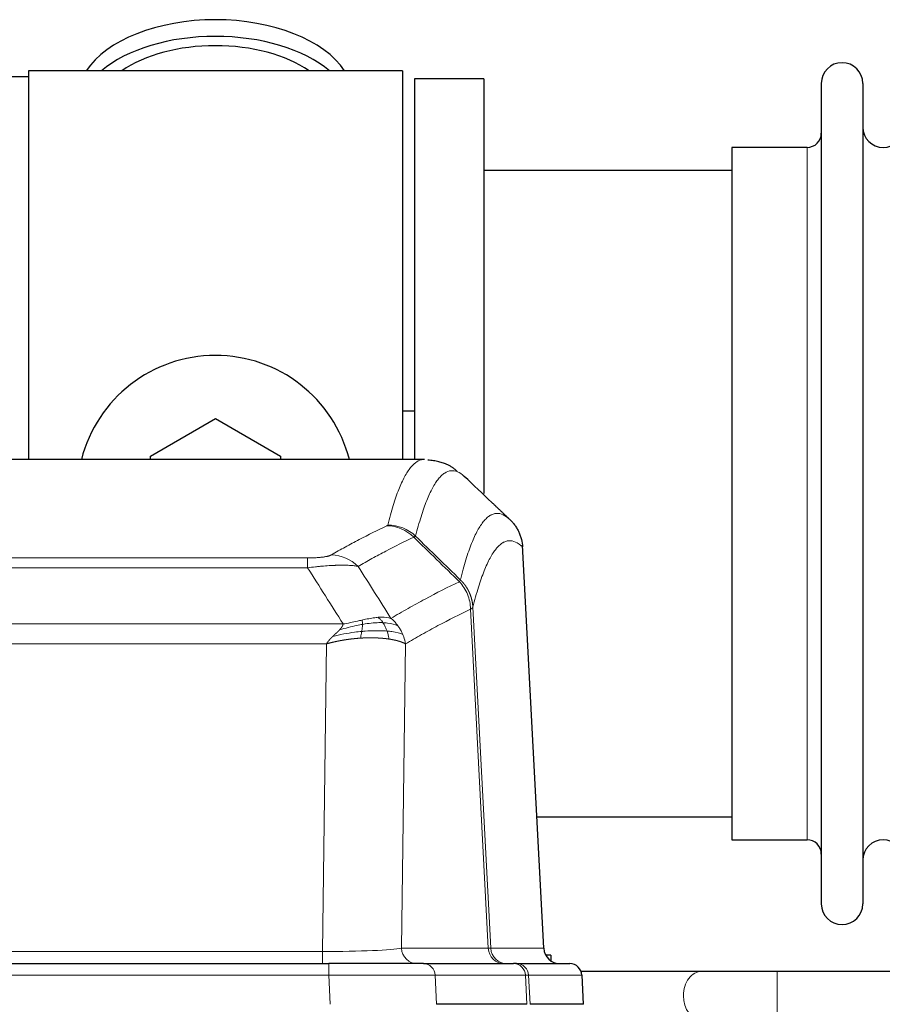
# Model space of a CAD drawing. Header units: inches. Extents: x 0 to 29700, y -16 to 21000.
# Tile 86 of 213: x 4325 to 4537, y 17068 to 17310. Entities that reach past the tile are written whole.
import ezdxf

# ---------------------------------------------------------------- set-up
doc = ezdxf.new("R2010")
doc.units = ezdxf.units.IN
doc.layers.add('1', color=7, linetype='Continuous', true_color=0xffffff)

msp = doc.modelspace()

# ---------------------------------------------------------------- linework, layer by layer
at = {"layer": '1', "color": 2, "linetype": 'Continuous', "lineweight": 25}
for p, q in [((4327.127, 17296.4), (4279.627, 17296.4)), ((4419.127, 17297.9), (4327.127, 17297.9)), ((4327.127, 17297.9), (4327.127, 17202.3)), ((4419.127, 17297.9), (4419.127, 17202.3)), ((4439.127, 17295.9), (4422.127, 17295.9)), ((4422.127, 17295.9), (4422.127, 17202.302)), ((4439.127, 17295.9), (4439.127, 17193.9)), ((4522.127, 17294.8), (4522.127, 17093)), ((4532.327, 17294.8), (4532.327, 17093)), ((4518.627, 17279.05), (4500.127, 17279.05)), ((4500.127, 17279.05), (4500.127, 17108.75)), ((4500.132, 17273.4), (4439.127, 17273.4)), ((4422.133, 17214.163), (4419.15, 17214.163)), ((4357.127, 17203.138), (4373.127, 17212.375)), ((4373.127, 17212.375), (4389.127, 17203.138)), ((4424.561, 17202.295), (4161.693, 17202.295)), ((4357.127, 17202.295), (4357.127, 17203.138)), ((4389.127, 17203.138), (4389.127, 17202.295)), ((4453.903, 17082.083), (4448.631, 17181.219)), ((4452.188, 17114.4), (4500.132, 17114.4)), ((4500.127, 17108.75), (4518.627, 17108.75)), ((4185.216, 17078.295), (4401.037, 17078.295)), ((4424.292, 17078.295), (4401.037, 17078.295)), ((4424.292, 17078.295), (4446.466, 17078.295)), ((4447.163, 17078.295), (4446.466, 17078.295)), ((4447.163, 17078.295), (4460.274, 17078.295)), ((4455.627, 17080.4), (4454.361, 17080.4)), ((4455.627, 17080.4), (4455.627, 17078.992)), ((4492.679, 17076.4), (4463.061, 17076.4)), ((4613.191, 17076.4), (4511.261, 17076.4)), ((4463.665, 17068.295), (4463.284, 17075.454)), ((4449.746, 17068.295), (4427.492, 17068.295)), ((4463.649, 17068.295), (4450.531, 17068.295))]:
    msp.add_line(p, q, dxfattribs=at)
at = {"layer": '1', "color": 110, "linetype": 'Continuous', "lineweight": 13}
for p, q in [((4518.627, 17279.05), (4518.627, 17108.75)), ((4453.89, 17082.086), (4448.643, 17180.781)), ((4190.455, 17178.088), (4395.798, 17178.088)), ((4395.798, 17175.672), (4395.798, 17178.088)), ((4395.798, 17175.672), (4190.455, 17175.672)), ((4440.243, 17082.086), (4435.891, 17165.478)), ((4436.447, 17165.954), (4440.824, 17082.086)), ((4181.724, 17161.841), (4404.529, 17161.841)), ((4400.417, 17156.943), (4185.837, 17156.943)), ((4399.448, 17081.26), (4400.417, 17156.943)), ((4419.849, 17156.933), (4418.891, 17082.086)), ((4186.805, 17081.26), (4399.448, 17081.26)), ((4399.448, 17078.295), (4399.448, 17081.26)), ((4418.891, 17082.086), (4440.243, 17082.086)), ((4440.824, 17082.086), (4453.89, 17082.086)), ((4401.037, 17078.295), (4401.037, 17075.452)), ((4511.261, 17064.4), (4511.261, 17076.4)), ((4401.037, 17075.452), (4185.216, 17075.452)), ((4401.33, 17068.295), (4401.037, 17075.452)), ((4449.373, 17075.452), (4427.199, 17075.452)), ((4427.199, 17075.452), (4427.492, 17068.295)), ((4449.746, 17068.295), (4449.373, 17075.452)), ((4463.268, 17075.452), (4450.157, 17075.452)), ((4450.157, 17075.452), (4450.531, 17068.295)), ((4463.649, 17068.295), (4463.268, 17075.452))]:
    msp.add_line(p, q, dxfattribs=at)
at = {"layer": '1', "color": 2, "linetype": 'Continuous', "lineweight": 25}
for centre, radius, start, end in [((4527.227, 17294.8), 5.1, 0, 180), ((4518.627, 17282.55), 3.5, 270, 0), ((4537.327, 17284.05), 5, 180, 0), ((4373.127, 17193.9), 34, 14.29875, 165.70125), ((4518.627, 17105.25), 3.5, 0, 90), ((4537.327, 17103.75), 5, 0, 180), ((4527.227, 17093), 5.1, 180, 0)]:
    msp.add_arc(centre, radius, start, end, dxfattribs=at)
for centre, major_axis, ratio, start_param, end_param in [((4373.127, 17290.97), (34, 0), 0.5735764, 0.3633693, 2.7782723), ((4373.127, 17286.874), (34, 0), 0.5735764, 0.6009523, 2.5406894), ((4373.127, 17286.874), (-30, 0), 0.5735764, 4.712389, 5.5877152), ((4373.127, 17286.874), (-30, 0), 0.5735764, 3.8370627, 4.712389), ((4457.882, 17082.295), (0, -4), 0.9993908, 4.7647489, 6.2831853), ((4460.274, 17075.295), (0, -3), 0.9993908, 1.6231562, 3.1415927)]:
    msp.add_ellipse(centre, major_axis=major_axis, ratio=ratio, start_param=start_param, end_param=end_param, dxfattribs=at)
at = {"layer": '1', "color": 110, "linetype": 'Continuous', "lineweight": 13}
for centre, major_axis, ratio, start_param, end_param in [((4415.306, 17176.077), (-4.281, 9.037), 0.9659395, 5.0815715, 5.8272089), ((4415.494, 17176.238), (-9.695, 2.45), 0.9931439, 4.2008878, 4.9582972), ((4401.645, 17168.932), (4.97, -8.677), 0.9635717, 1.8622888, 2.6052468), ((4399.528, 17082.295), (20.002, 0.052), 0.0517476, 4.708281, 6.0295934), ((4422.767, 17082.295), (0, 4), 0.9702957, 1.6231562, 3.1415927), ((4420.798, 17082.295), (-20.038, 0.208), 0.001459, 2.8976729, 3.1068244), ((4444.119, 17082.295), (0, -4), 0.9702957, 4.7647489, 6.2831853), ((4444.816, 17082.295), (0, -4), 0.9993908, 4.7647489, 6.2831853), ((4424.292, 17075.295), (0, -3), 0.9702957, 1.6231562, 3.1415927), ((4446.466, 17075.295), (0, -3), 0.9702957, 1.6231562, 3.1415927), ((4447.163, 17075.295), (0, -3), 0.9993908, 1.6231562, 3.1415927), ((4492.679, 17070.4), (0, -6), 0.7432941, 3.1371748, 4.712389), ((4400.985, 17075.295), (27.018, 0.123), 0.0058026, 0.2445567, 1.5688664), ((4423.145, 17075.295), (27.029, 0.156), 0.000812, 0.0348973, 0.2440488), ((4492.679, 17070.4), (0, -6), 0.7432941, 4.712389, 6.2831853)]:
    msp.add_ellipse(centre, major_axis=major_axis, ratio=ratio, start_param=start_param, end_param=end_param, dxfattribs=at)
for points, knots in [([(4415.494, 17186.174), (4415.931, 17187.913), (4416.822, 17191.109), (4417.742, 17193.744), (4418.444, 17195.509), (4418.68, 17196.062), (4419.156, 17197.098), (4419.396, 17197.581), (4420.121, 17198.924), (4420.612, 17199.679), (4421.236, 17200.446), (4421.361, 17200.591), (4421.613, 17200.862), (4421.991, 17201.243), (4422.373, 17201.544), (4423.144, 17202.042), (4423.757, 17202.266), (4424.38, 17202.295), (4424.474, 17202.295)], [0, 0, 0, 0, 0.1619105, 0.3238211, 0.3238211, 0.4047764, 0.4047764, 0.4857316, 0.4857316, 0.6476422, 0.6476422, 0.6881198, 0.6881198, 0.7285974, 0.8095527, 0.8095527, 0.9714633, 1, 1, 1, 1]), ([(4434.335, 17198.148), (4433.777, 17198.661), (4432.675, 17199.405), (4431.065, 17199.676), (4430.022, 17199.294), (4429.25, 17198.796), (4428.867, 17198.495), (4428.488, 17198.114), (4428.237, 17197.842), (4428.111, 17197.698), (4427.487, 17196.931), (4426.995, 17196.176), (4426.269, 17194.834), (4426.028, 17194.351), (4425.552, 17193.315), (4425.316, 17192.763), (4424.613, 17190.999), (4423.691, 17188.366), (4422.799, 17185.173), (4422.361, 17183.435)], [0, 0, 0, 0, 0.125, 0.25, 0.375, 0.375, 0.4375, 0.46875, 0.46875, 0.5, 0.5, 0.625, 0.625, 0.6875, 0.6875, 0.75, 0.75, 0.875, 1, 1, 1, 1]), ([(4433.358, 17172.72), (4433.414, 17172.943), (4433.47, 17173.163), (4433.582, 17173.6), (4433.75, 17174.247), (4434.146, 17175.71), (4434.489, 17176.882), (4435.182, 17179.116), (4436.123, 17181.803), (4437.581, 17184.961), (4438.586, 17186.483), (4439.159, 17187.175), (4439.223, 17187.25), (4439.351, 17187.395), (4439.544, 17187.605), (4439.995, 17188.048), (4440.387, 17188.345), (4440.715, 17188.547), (4440.781, 17188.585), (4440.913, 17188.657), (4441.111, 17188.758), (4441.576, 17188.945), (4441.979, 17189.023), (4442.791, 17189.07), (4443.888, 17188.84), (4445.016, 17188.025), (4445.587, 17187.472)], [0, 0, 0, 0, 0.015625, 0.015625, 0.03125, 0.0625, 0.125, 0.125, 0.25, 0.375, 0.5, 0.5, 0.515625, 0.515625, 0.53125, 0.5625, 0.625, 0.625, 0.640625, 0.640625, 0.65625, 0.6875, 0.75, 0.75, 0.875, 1, 1, 1, 1]), ([(4401.645, 17178.838), (4402.779, 17179.49), (4403.914, 17180.129), (4406.187, 17181.379), (4407.324, 17181.99), (4410.739, 17183.784), (4413.021, 17184.925), (4415.306, 17186.012)], [0, 0, 0, 0, 0.25, 0.25, 0.5, 0.5, 1, 1, 1, 1]), ([(4415.494, 17186.174), (4415.487, 17186.147), (4415.468, 17186.12), (4415.405, 17186.066), (4415.362, 17186.039), (4415.306, 17186.012)], [0, 0, 0, 0, 0.5, 0.5, 1, 1, 1, 1]), ([(4421.902, 17183.195), (4419.614, 17182.107), (4417.33, 17180.964), (4413.911, 17179.168), (4412.772, 17178.556), (4410.497, 17177.305), (4409.36, 17176.665), (4408.225, 17176.013)], [0, 0, 0, 0, 0.5, 0.5, 0.75, 0.75, 1, 1, 1, 1]), ([(4448.643, 17180.781), (4448.073, 17181.327), (4446.948, 17182.126), (4445.854, 17182.343), (4445.045, 17182.288), (4444.643, 17182.206), (4444.179, 17182.014), (4443.981, 17181.912), (4443.85, 17181.839), (4443.784, 17181.8), (4443.457, 17181.595), (4443.066, 17181.295), (4442.616, 17180.849), (4442.424, 17180.638), (4442.296, 17180.492), (4442.233, 17180.417), (4441.66, 17179.721), (4440.659, 17178.193), (4439.204, 17175.033), (4437.798, 17171.002), (4436.892, 17167.734), (4436.447, 17165.954)], [0, 0, 0, 0, 0.125, 0.25, 0.25, 0.3125, 0.34375, 0.359375, 0.359375, 0.375, 0.375, 0.4375, 0.46875, 0.484375, 0.484375, 0.5, 0.5, 0.625, 0.75, 0.875, 1, 1, 1, 1]), ([(4401.645, 17178.838), (4401.624, 17178.826), (4401.602, 17178.814), (4401.556, 17178.789), (4401.532, 17178.777), (4401.456, 17178.742), (4401.402, 17178.718), (4401.284, 17178.671), (4401.22, 17178.648), (4401.084, 17178.602), (4401.01, 17178.58), (4400.853, 17178.535), (4400.769, 17178.513), (4400.634, 17178.481), (4400.587, 17178.47), (4400.491, 17178.449), (4400.441, 17178.438), (4400.287, 17178.407), (4400.179, 17178.387), (4399.951, 17178.348), (4399.831, 17178.329), (4399.642, 17178.302), (4399.545, 17178.289), (4399.444, 17178.277), (4399.376, 17178.268), (4399.341, 17178.264), (4399.167, 17178.244), (4399.022, 17178.228), (4398.575, 17178.186), (4398.259, 17178.163), (4397.838, 17178.139), (4397.753, 17178.134), (4397.58, 17178.126), (4397.493, 17178.122), (4397.232, 17178.112), (4397.056, 17178.106), (4396.701, 17178.097), (4396.522, 17178.093), (4396.162, 17178.089), (4395.981, 17178.088), (4395.798, 17178.088)], [0, 0, 0, 0, 0.03125, 0.03125, 0.0625, 0.0625, 0.125, 0.125, 0.1875, 0.1875, 0.25, 0.25, 0.3125, 0.3125, 0.34375, 0.34375, 0.375, 0.375, 0.4375, 0.4375, 0.5, 0.5, 0.53125, 0.546875, 0.546875, 0.5625, 0.5625, 0.625, 0.625, 0.75, 0.75, 0.78125, 0.78125, 0.8125, 0.8125, 0.875, 0.875, 0.9375, 0.9375, 1, 1, 1, 1]), ([(4408.225, 17176.013), (4407.927, 17176.068), (4407.601, 17176.116), (4406.888, 17176.196), (4406.501, 17176.228), (4405.873, 17176.263), (4405.601, 17176.275), (4405.316, 17176.283), (4405.201, 17176.286), (4405.143, 17176.288), (4404.967, 17176.292), (4404.849, 17176.294), (4404.246, 17176.3), (4403.737, 17176.297), (4403.065, 17176.28), (4402.929, 17176.276), (4402.722, 17176.269), (4402.652, 17176.266), (4402.512, 17176.261), (4402.442, 17176.259), (4402.09, 17176.244), (4401.803, 17176.23), (4400.927, 17176.181), (4400.322, 17176.139), (4399.619, 17176.081), (4399.54, 17176.074), (4399.383, 17176.06), (4399.303, 17176.053), (4399.065, 17176.032), (4398.906, 17176.018), (4398.426, 17175.972), (4398.104, 17175.939), (4397.129, 17175.835), (4396.468, 17175.758), (4395.798, 17175.672)], [0, 0, 0, 0, 0.125, 0.125, 0.25, 0.25, 0.3125, 0.328125, 0.328125, 0.34375, 0.34375, 0.375, 0.375, 0.5, 0.5, 0.53125, 0.53125, 0.546875, 0.546875, 0.5625, 0.5625, 0.625, 0.625, 0.75, 0.75, 0.765625, 0.765625, 0.78125, 0.78125, 0.8125, 0.8125, 0.875, 0.875, 1, 1, 1, 1]), ([(4416.292, 17163.219), (4417.69, 17164.052), (4419.089, 17164.865), (4421.892, 17166.451), (4423.295, 17167.223), (4427.508, 17169.477), (4430.324, 17170.898), (4433.146, 17172.237)], [0, 0, 0, 0, 0.25, 0.25, 0.5, 0.5, 1, 1, 1, 1]), ([(4433.358, 17172.72), (4433.337, 17172.672), (4433.322, 17172.595), (4433.263, 17172.422), (4433.221, 17172.326), (4433.146, 17172.237)], [0, 0, 0, 0, 0.5, 0.5, 1, 1, 1, 1]), ([(4433.146, 17172.237), (4433.555, 17171.793), (4433.927, 17171.307), (4434.586, 17170.27), (4434.871, 17169.718), (4435.343, 17168.565), (4435.529, 17167.965), (4435.792, 17166.737), (4435.87, 17166.109), (4435.891, 17165.478)], [0, 0, 0, 0, 0.25, 0.25, 0.5, 0.5, 0.75, 0.75, 1, 1, 1, 1]), ([(4433.358, 17172.72), (4433.371, 17172.708), (4433.396, 17172.683), (4433.434, 17172.646), (4433.472, 17172.608), (4433.51, 17172.57), (4433.549, 17172.531), (4433.587, 17172.492), (4433.626, 17172.452), (4433.664, 17172.412), (4433.703, 17172.371), (4433.742, 17172.329), (4433.781, 17172.287), (4433.819, 17172.244), (4433.858, 17172.201), (4433.898, 17172.158), (4433.937, 17172.113), (4433.976, 17172.068), (4434.015, 17172.023), (4434.054, 17171.977), (4434.093, 17171.93), (4434.133, 17171.883), (4434.172, 17171.835), (4434.211, 17171.787), (4434.25, 17171.738), (4434.289, 17171.689), (4434.329, 17171.639), (4434.368, 17171.588), (4434.407, 17171.537), (4434.446, 17171.485), (4434.485, 17171.432), (4434.524, 17171.379), (4434.562, 17171.325), (4434.601, 17171.271), (4434.64, 17171.216), (4434.678, 17171.16), (4434.717, 17171.104), (4434.755, 17171.047), (4434.793, 17170.989), (4434.831, 17170.931), (4434.869, 17170.872), (4434.906, 17170.813), (4434.944, 17170.753), (4434.981, 17170.692), (4435.018, 17170.631), (4435.055, 17170.569), (4435.092, 17170.506), (4435.128, 17170.443), (4435.164, 17170.379), (4435.2, 17170.314), (4435.236, 17170.249), (4435.272, 17170.183), (4435.307, 17170.116), (4435.342, 17170.049), (4435.376, 17169.981), (4435.411, 17169.912), (4435.444, 17169.843), (4435.478, 17169.773), (4435.511, 17169.703), (4435.547, 17169.626), (4435.583, 17169.545), (4435.622, 17169.458), (4435.659, 17169.37), (4435.696, 17169.282), (4435.732, 17169.194), (4435.767, 17169.105), (4435.801, 17169.017), (4435.835, 17168.927), (4435.867, 17168.838), (4435.899, 17168.748), (4435.93, 17168.658), (4435.96, 17168.568), (4435.989, 17168.477), (4436.017, 17168.386), (4436.045, 17168.295), (4436.071, 17168.204), (4436.097, 17168.112), (4436.122, 17168.02), (4436.146, 17167.928), (4436.169, 17167.835), (4436.192, 17167.743), (4436.213, 17167.65), (4436.234, 17167.557), (4436.253, 17167.464), (4436.272, 17167.371), (4436.29, 17167.277), (4436.307, 17167.183), (4436.323, 17167.089), (4436.338, 17166.996), (4436.353, 17166.901), (4436.366, 17166.807), (4436.379, 17166.713), (4436.39, 17166.618), (4436.401, 17166.524), (4436.411, 17166.429), (4436.42, 17166.334), (4436.428, 17166.239), (4436.436, 17166.144), (4436.442, 17166.049), (4436.446, 17165.986), (4436.447, 17165.954)], [0, 0, 0, 0, 0.0069372, 0.0139334, 0.0209887, 0.028103, 0.0352764, 0.0425088, 0.0498003, 0.0571509, 0.0645605, 0.0720292, 0.0795569, 0.0871437, 0.0947896, 0.1024945, 0.1102584, 0.1180815, 0.1259636, 0.1339048, 0.141905, 0.1499643, 0.1580827, 0.1662601, 0.1744966, 0.1827922, 0.1911468, 0.1995605, 0.2080333, 0.2165651, 0.225156, 0.233806, 0.2425151, 0.2512832, 0.2601104, 0.2689967, 0.277942, 0.2869465, 0.29601, 0.3051325, 0.3143142, 0.3235549, 0.3328547, 0.3422136, 0.3516315, 0.3611085, 0.3706446, 0.3802398, 0.3898941, 0.3996074, 0.4093798, 0.4192113, 0.4291019, 0.4390515, 0.4490602, 0.459128, 0.4692549, 0.4794409, 0.4896859, 0.4999901, 0.5124905, 0.524991, 0.5374914, 0.5499918, 0.5624922, 0.5749926, 0.587493, 0.5999934, 0.6124937, 0.6249941, 0.6374944, 0.6499948, 0.6624951, 0.6749954, 0.6874957, 0.699996, 0.7124963, 0.7249966, 0.7374968, 0.7499971, 0.7624973, 0.7749976, 0.7874978, 0.799998, 0.8124982, 0.8249984, 0.8374986, 0.8499988, 0.8624989, 0.8749991, 0.8874992, 0.8999993, 0.9124995, 0.9249996, 0.9374997, 0.9499998, 0.9624998, 0.9749999, 0.9875, 1, 1, 1, 1]), ([(4435.891, 17165.478), (4433.205, 17164.202), (4430.526, 17162.853), (4426.515, 17160.716), (4425.179, 17159.986), (4422.512, 17158.487), (4421.179, 17157.719), (4419.849, 17156.933)], [0, 0, 0, 0, 0.5, 0.5, 0.75, 0.75, 1, 1, 1, 1]), ([(4436.447, 17165.954), (4436.447, 17165.953), (4436.446, 17165.948), (4436.442, 17165.938), (4436.435, 17165.921), (4436.424, 17165.897), (4436.405, 17165.867), (4436.376, 17165.83), (4436.335, 17165.786), (4436.291, 17165.748), (4436.252, 17165.719), (4436.227, 17165.7), (4436.201, 17165.681), (4436.174, 17165.662), (4436.146, 17165.643), (4436.119, 17165.624), (4436.09, 17165.606), (4436.062, 17165.587), (4436.033, 17165.569), (4436.005, 17165.55), (4435.976, 17165.532), (4435.948, 17165.514), (4435.92, 17165.496), (4435.9, 17165.484), (4435.891, 17165.478)], [0, 0, 0, 0, 0.0092499, 0.0337179, 0.073404, 0.128308, 0.1984299, 0.2837694, 0.3843264, 0.5001005, 0.5424888, 0.5838484, 0.6241794, 0.6634821, 0.7017567, 0.7390032, 0.7752221, 0.8104134, 0.8445775, 0.8777146, 0.909825, 0.9409091, 0.9709673, 1, 1, 1, 1]), ([(4413.117, 17163.48), (4412.967, 17163.467), (4412.816, 17163.452), (4412.201, 17163.38), (4411.722, 17163.306), (4410.728, 17163.125), (4410.213, 17163.018), (4409.506, 17162.864), (4409.328, 17162.825), (4409.147, 17162.784)], [0, 0, 0, 0, 0.125, 0.125, 0.5, 0.5, 0.875, 0.875, 1, 1, 1, 1]), ([(4416.292, 17163.219), (4415.599, 17163.443), (4414.833, 17163.537), (4413.706, 17163.521), (4413.415, 17163.506), (4413.117, 17163.48)], [0, 0, 0, 0, 0.75, 0.75, 1, 1, 1, 1]), ([(4414.341, 17162.158), (4414.242, 17162.308), (4414.141, 17162.449), (4413.884, 17162.778), (4413.727, 17162.952), (4413.416, 17163.252), (4413.263, 17163.378), (4413.117, 17163.48)], [0, 0, 0, 0, 0.25, 0.25, 0.625, 0.625, 1, 1, 1, 1]), ([(4417.999, 17161.412), (4417.876, 17161.578), (4417.748, 17161.74), (4417.416, 17162.138), (4417.205, 17162.367), (4416.764, 17162.808), (4416.532, 17163.018), (4416.292, 17163.219)], [0, 0, 0, 0, 0.25, 0.25, 0.625, 0.625, 1, 1, 1, 1]), ([(4403.659, 17160.397), (4403.667, 17160.406), (4403.683, 17160.423), (4403.706, 17160.449), (4403.729, 17160.475), (4403.752, 17160.5), (4403.775, 17160.525), (4403.797, 17160.551), (4403.819, 17160.576), (4403.841, 17160.601), (4403.862, 17160.626), (4403.883, 17160.65), (4403.904, 17160.675), (4403.924, 17160.699), (4403.944, 17160.724), (4403.964, 17160.748), (4403.983, 17160.772), (4404.002, 17160.796), (4404.021, 17160.82), (4404.039, 17160.844), (4404.057, 17160.867), (4404.075, 17160.891), (4404.092, 17160.914), (4404.109, 17160.937), (4404.126, 17160.96), (4404.142, 17160.983), (4404.158, 17161.006), (4404.174, 17161.029), (4404.189, 17161.052), (4404.204, 17161.074), (4404.219, 17161.096), (4404.233, 17161.119), (4404.247, 17161.141), (4404.261, 17161.163), (4404.274, 17161.185), (4404.287, 17161.206), (4404.3, 17161.228), (4404.312, 17161.25), (4404.325, 17161.271), (4404.336, 17161.292), (4404.348, 17161.313), (4404.359, 17161.334), (4404.369, 17161.355), (4404.38, 17161.376), (4404.39, 17161.397), (4404.399, 17161.417), (4404.409, 17161.438), (4404.418, 17161.458), (4404.427, 17161.479), (4404.435, 17161.499), (4404.443, 17161.519), (4404.451, 17161.538), (4404.458, 17161.558), (4404.465, 17161.578), (4404.472, 17161.597), (4404.478, 17161.617), (4404.485, 17161.636), (4404.49, 17161.655), (4404.496, 17161.674), (4404.501, 17161.693), (4404.505, 17161.712), (4404.51, 17161.731), (4404.514, 17161.75), (4404.518, 17161.768), (4404.521, 17161.787), (4404.524, 17161.805), (4404.527, 17161.823), (4404.529, 17161.835), (4404.529, 17161.841)], [0, 0, 0, 0, 0.0185022, 0.0368847, 0.0551481, 0.073293, 0.0913199, 0.1092294, 0.1270222, 0.1446988, 0.1622598, 0.1797059, 0.1970378, 0.2142561, 0.2313614, 0.2483544, 0.265236, 0.2820066, 0.2986672, 0.3152184, 0.331661, 0.3479958, 0.3642235, 0.380345, 0.3963611, 0.4122725, 0.4280803, 0.4437851, 0.459388, 0.4748898, 0.4902915, 0.5055939, 0.5207981, 0.535905, 0.5509156, 0.565831, 0.5806521, 0.5953801, 0.6100159, 0.6245607, 0.6390157, 0.6533819, 0.6676604, 0.6818526, 0.6959596, 0.7099825, 0.7239227, 0.7377815, 0.75156, 0.7652597, 0.7788818, 0.7924277, 0.8058989, 0.8192966, 0.8326224, 0.8458776, 0.8590638, 0.8721825, 0.8852351, 0.8982233, 0.9111485, 0.9240124, 0.9368166, 0.9495628, 0.9622525, 0.9748874, 0.9874694, 1, 1, 1, 1]), ([(4409.298, 17161.752), (4408.84, 17161.674), (4408.376, 17161.585), (4406.506, 17161.195), (4405.069, 17160.82), (4403.659, 17160.397)], [0, 0, 0, 0, 0.25, 0.25, 1, 1, 1, 1]), ([(4409.147, 17162.784), (4408.787, 17162.704), (4408.42, 17162.621), (4406.926, 17162.286), (4405.75, 17162.03), (4404.529, 17161.841)], [0, 0, 0, 0, 0.25, 0.25, 1, 1, 1, 1]), ([(4409.129, 17160.01), (4409.141, 17160.087), (4409.153, 17160.165), (4409.197, 17160.475), (4409.226, 17160.706), (4409.27, 17161.151), (4409.285, 17161.363), (4409.295, 17161.626), (4409.297, 17161.69), (4409.298, 17161.752)], [0, 0, 0, 0, 0.125, 0.125, 0.5, 0.5, 0.875, 0.875, 1, 1, 1, 1]), ([(4409.298, 17161.752), (4409.299, 17161.876), (4409.297, 17161.992), (4409.284, 17162.257), (4409.268, 17162.394), (4409.22, 17162.623), (4409.188, 17162.715), (4409.147, 17162.784)], [0, 0, 0, 0, 0.25, 0.25, 0.625, 0.625, 1, 1, 1, 1]), ([(4414.341, 17162.158), (4414.155, 17162.164), (4413.966, 17162.168), (4413.194, 17162.17), (4412.584, 17162.145), (4411.314, 17162.041), (4410.655, 17161.963), (4409.754, 17161.827), (4409.526, 17161.791), (4409.298, 17161.752)], [0, 0, 0, 0, 0.125, 0.125, 0.5, 0.5, 0.875, 0.875, 1, 1, 1, 1]), ([(4417.999, 17161.412), (4417.301, 17161.743), (4416.43, 17161.968), (4415.069, 17162.119), (4414.712, 17162.144), (4414.341, 17162.158)], [0, 0, 0, 0, 0.75, 0.75, 1, 1, 1, 1]), ([(4415.327, 17160.095), (4415.296, 17160.186), (4415.264, 17160.277), (4415.129, 17160.64), (4415.016, 17160.913), (4414.767, 17161.438), (4414.63, 17161.69), (4414.439, 17162.006), (4414.39, 17162.083), (4414.341, 17162.158)], [0, 0, 0, 0, 0.125, 0.125, 0.5, 0.5, 0.875, 0.875, 1, 1, 1, 1]), ([(4419.21, 17159.271), (4419.171, 17159.366), (4419.13, 17159.459), (4418.963, 17159.832), (4418.824, 17160.107), (4418.52, 17160.643), (4418.356, 17160.905), (4418.121, 17161.244), (4418.06, 17161.328), (4417.999, 17161.412)], [0, 0, 0, 0, 0.125, 0.125, 0.5, 0.5, 0.875, 0.875, 1, 1, 1, 1]), ([(4400.417, 17156.943), (4400.422, 17156.951), (4400.432, 17156.968), (4400.449, 17156.994), (4400.465, 17157.02), (4400.482, 17157.046), (4400.5, 17157.072), (4400.518, 17157.099), (4400.536, 17157.126), (4400.555, 17157.153), (4400.574, 17157.18), (4400.593, 17157.207), (4400.613, 17157.235), (4400.633, 17157.263), (4400.654, 17157.291), (4400.675, 17157.32), (4400.696, 17157.349), (4400.718, 17157.377), (4400.74, 17157.407), (4400.762, 17157.436), (4400.785, 17157.465), (4400.809, 17157.495), (4400.832, 17157.525), (4400.857, 17157.555), (4400.881, 17157.586), (4400.906, 17157.617), (4400.931, 17157.647), (4400.957, 17157.679), (4400.983, 17157.71), (4401.01, 17157.741), (4401.037, 17157.773), (4401.064, 17157.805), (4401.092, 17157.837), (4401.12, 17157.87), (4401.148, 17157.902), (4401.177, 17157.935), (4401.206, 17157.968), (4401.236, 17158.001), (4401.266, 17158.035), (4401.296, 17158.068), (4401.327, 17158.102), (4401.358, 17158.136), (4401.39, 17158.17), (4401.422, 17158.204), (4401.454, 17158.239), (4401.487, 17158.274), (4401.52, 17158.309), (4401.554, 17158.344), (4401.588, 17158.379), (4401.622, 17158.415), (4401.657, 17158.45), (4401.692, 17158.486), (4401.728, 17158.522), (4401.764, 17158.558), (4401.8, 17158.595), (4401.837, 17158.631), (4401.874, 17158.668), (4401.911, 17158.705), (4401.949, 17158.742), (4401.975, 17158.767), (4401.987, 17158.779)], [0, 0, 0, 0, 0.0121901, 0.0245516, 0.0370849, 0.0497905, 0.0626689, 0.0757204, 0.0889455, 0.1023447, 0.1159182, 0.1296666, 0.14359, 0.1576889, 0.1719636, 0.1864145, 0.2010418, 0.2158458, 0.2308268, 0.2459852, 0.261321, 0.2768347, 0.2925265, 0.3083966, 0.3244452, 0.3406727, 0.357079, 0.3736646, 0.3904296, 0.4073742, 0.4244986, 0.4418029, 0.4592875, 0.4769523, 0.4947976, 0.5128236, 0.5310305, 0.5494183, 0.5679872, 0.5867374, 0.605669, 0.6247822, 0.644077, 0.6635537, 0.6832123, 0.7030529, 0.7230758, 0.7432809, 0.7636685, 0.7842385, 0.8049912, 0.8259267, 0.8470449, 0.8683461, 0.8898303, 0.9114976, 0.9333482, 0.955382, 0.9775993, 1, 1, 1, 1]), ([(4408.814, 17158.359), (4408.792, 17158.358), (4408.749, 17158.355), (4408.684, 17158.351), (4408.619, 17158.346), (4408.554, 17158.342), (4408.489, 17158.337), (4408.424, 17158.333), (4408.359, 17158.328), (4408.294, 17158.323), (4408.229, 17158.318), (4408.163, 17158.313), (4408.098, 17158.308), (4408.033, 17158.302), (4407.968, 17158.297), (4407.903, 17158.291), (4407.837, 17158.286), (4407.772, 17158.28), (4407.707, 17158.274), (4407.642, 17158.268), (4407.577, 17158.262), (4407.511, 17158.256), (4407.446, 17158.25), (4407.381, 17158.243), (4407.316, 17158.237), (4407.25, 17158.23), (4407.185, 17158.224), (4407.12, 17158.217), (4407.055, 17158.21), (4406.989, 17158.203), (4406.924, 17158.196), (4406.859, 17158.189), (4406.794, 17158.181), (4406.729, 17158.174), (4406.663, 17158.166), (4406.598, 17158.159), (4406.533, 17158.151), (4406.468, 17158.143), (4406.403, 17158.135), (4406.338, 17158.127), (4406.273, 17158.119), (4406.208, 17158.111), (4406.142, 17158.103), (4406.077, 17158.094), (4406.012, 17158.086), (4405.947, 17158.077), (4405.882, 17158.068), (4405.818, 17158.06), (4405.753, 17158.051), (4405.688, 17158.042), (4405.623, 17158.032), (4405.558, 17158.023), (4405.493, 17158.014), (4405.428, 17158.004), (4405.364, 17157.995), (4405.299, 17157.985), (4405.234, 17157.976), (4405.17, 17157.966), (4405.105, 17157.956), (4405.04, 17157.946), (4404.976, 17157.936), (4404.911, 17157.925), (4404.847, 17157.915), (4404.782, 17157.905), (4404.718, 17157.894), (4404.654, 17157.884), (4404.589, 17157.873), (4404.525, 17157.862), (4404.461, 17157.851), (4404.397, 17157.84), (4404.333, 17157.829), (4404.268, 17157.818), (4404.204, 17157.807), (4404.14, 17157.795), (4404.076, 17157.784), (4404.013, 17157.772), (4403.949, 17157.76), (4403.885, 17157.749), (4403.821, 17157.737), (4403.757, 17157.725), (4403.694, 17157.713), (4403.63, 17157.701), (4403.567, 17157.688), (4403.503, 17157.676), (4403.44, 17157.664), (4403.376, 17157.651), (4403.313, 17157.638), (4403.25, 17157.626), (4403.187, 17157.613), (4403.124, 17157.6), (4403.061, 17157.587), (4402.998, 17157.574), (4402.935, 17157.561), (4402.872, 17157.547), (4402.809, 17157.534), (4402.746, 17157.521), (4402.683, 17157.507), (4402.621, 17157.493), (4402.558, 17157.48), (4402.496, 17157.466), (4402.433, 17157.452), (4402.371, 17157.438), (4402.309, 17157.424), (4402.247, 17157.41), (4402.184, 17157.395), (4402.122, 17157.381), (4402.06, 17157.367), (4401.999, 17157.352), (4401.937, 17157.337), (4401.875, 17157.323), (4401.813, 17157.308), (4401.752, 17157.293), (4401.69, 17157.278), (4401.629, 17157.263), (4401.567, 17157.248), (4401.506, 17157.232), (4401.445, 17157.217), (4401.384, 17157.202), (4401.323, 17157.186), (4401.262, 17157.17), (4401.201, 17157.155), (4401.14, 17157.139), (4401.079, 17157.123), (4401.018, 17157.107), (4400.958, 17157.091), (4400.897, 17157.075), (4400.837, 17157.059), (4400.777, 17157.042), (4400.716, 17157.026), (4400.656, 17157.01), (4400.596, 17156.993), (4400.536, 17156.976), (4400.476, 17156.96), (4400.436, 17156.948), (4400.417, 17156.943)], [0, 0, 0, 0, 0.0081592, 0.0163092, 0.0244501, 0.0325819, 0.0407045, 0.0488181, 0.0569225, 0.0650178, 0.0731041, 0.0811812, 0.0892493, 0.0973083, 0.1053581, 0.113399, 0.1214307, 0.1294534, 0.137467, 0.1454716, 0.1534671, 0.1614536, 0.169431, 0.1773994, 0.1853588, 0.1933091, 0.2012504, 0.2091827, 0.217106, 0.2250203, 0.2329256, 0.2408219, 0.2487092, 0.2565875, 0.2644568, 0.2723172, 0.2801686, 0.288011, 0.2958444, 0.303669, 0.3114845, 0.3192911, 0.3270888, 0.3348775, 0.3426574, 0.3504282, 0.3581902, 0.3659433, 0.3736874, 0.3814227, 0.389149, 0.3968665, 0.4045751, 0.4122748, 0.4199656, 0.4276476, 0.4353206, 0.4429849, 0.4506403, 0.4582868, 0.4659245, 0.4735534, 0.4811734, 0.4887846, 0.496387, 0.5039805, 0.5115653, 0.5191413, 0.5267084, 0.5342668, 0.5418164, 0.5493572, 0.5568893, 0.5644125, 0.5719271, 0.5794328, 0.5869298, 0.5944181, 0.6018976, 0.6093684, 0.6168305, 0.6242839, 0.6317285, 0.6391644, 0.6465917, 0.6540102, 0.6614201, 0.6688212, 0.6762137, 0.6835975, 0.6909727, 0.6983392, 0.705697, 0.7130462, 0.7203868, 0.7277187, 0.735042, 0.7423567, 0.7496628, 0.7569603, 0.7642491, 0.7715294, 0.7788011, 0.7860642, 0.7933187, 0.8005646, 0.807802, 0.8150309, 0.8222512, 0.8294629, 0.8366661, 0.8438608, 0.851047, 0.8582246, 0.8653938, 0.8725544, 0.8797065, 0.8868502, 0.8939854, 0.9011121, 0.9082303, 0.9153401, 0.9224414, 0.9295343, 0.9366187, 0.9436947, 0.9507623, 0.9578214, 0.9648722, 0.9719145, 0.9789485, 0.985974, 0.9929912, 1, 1, 1, 1]), ([(4401.987, 17158.779), (4402.002, 17158.793), (4402.03, 17158.82), (4402.071, 17158.86), (4402.112, 17158.899), (4402.151, 17158.937), (4402.19, 17158.974), (4402.227, 17159.01), (4402.263, 17159.045), (4402.299, 17159.078), (4402.333, 17159.111), (4402.366, 17159.143), (4402.398, 17159.173), (4402.429, 17159.202), (4402.459, 17159.231), (4402.488, 17159.258), (4402.516, 17159.284), (4402.543, 17159.31), (4402.569, 17159.334), (4402.593, 17159.357), (4402.617, 17159.379), (4402.64, 17159.4), (4402.661, 17159.42), (4402.682, 17159.44), (4402.701, 17159.458), (4402.72, 17159.475), (4402.737, 17159.491), (4402.753, 17159.506), (4402.768, 17159.52), (4402.783, 17159.534), (4402.796, 17159.546), (4402.808, 17159.557), (4402.819, 17159.567), (4402.829, 17159.576), (4402.838, 17159.585), (4402.846, 17159.592), (4402.852, 17159.598), (4402.858, 17159.604), (4402.863, 17159.608), (4402.875, 17159.62), (4402.896, 17159.639), (4402.925, 17159.667), (4402.954, 17159.694), (4402.982, 17159.721), (4403.01, 17159.748), (4403.037, 17159.774), (4403.065, 17159.801), (4403.092, 17159.827), (4403.118, 17159.852), (4403.145, 17159.878), (4403.171, 17159.903), (4403.196, 17159.928), (4403.222, 17159.953), (4403.247, 17159.977), (4403.271, 17160.001), (4403.296, 17160.025), (4403.32, 17160.049), (4403.343, 17160.073), (4403.367, 17160.096), (4403.39, 17160.119), (4403.412, 17160.142), (4403.435, 17160.164), (4403.457, 17160.187), (4403.478, 17160.209), (4403.5, 17160.231), (4403.521, 17160.252), (4403.541, 17160.274), (4403.562, 17160.295), (4403.582, 17160.316), (4403.601, 17160.337), (4403.621, 17160.357), (4403.64, 17160.377), (4403.652, 17160.391), (4403.659, 17160.397)], [0, 0, 0, 0, 0.0247661, 0.0489206, 0.0724636, 0.0953949, 0.1177147, 0.1394229, 0.1605195, 0.1810045, 0.2008779, 0.2201398, 0.23879, 0.2568287, 0.2742558, 0.2910713, 0.3072753, 0.3228676, 0.3378484, 0.3522176, 0.3659752, 0.3791212, 0.3916556, 0.4035785, 0.4148897, 0.4255894, 0.4356775, 0.445154, 0.454019, 0.4622723, 0.4699141, 0.4769443, 0.4833629, 0.48917, 0.4943654, 0.4989493, 0.5029216, 0.5062824, 0.5090316, 0.5111692, 0.5284651, 0.5456049, 0.5625886, 0.5794163, 0.5960881, 0.612604, 0.6289642, 0.6451687, 0.6612176, 0.6771111, 0.6928491, 0.7084319, 0.7238594, 0.7391318, 0.7542492, 0.7692118, 0.7840195, 0.7986726, 0.8131712, 0.8275153, 0.8417051, 0.8557408, 0.8696224, 0.8833501, 0.8969241, 0.9103445, 0.9236114, 0.936725, 0.9496856, 0.9624932, 0.975148, 0.9876502, 1, 1, 1, 1]), ([(4409.129, 17160.01), (4408.551, 17159.956), (4407.963, 17159.891), (4405.589, 17159.578), (4403.76, 17159.231), (4401.987, 17158.779)], [0, 0, 0, 0, 0.25, 0.25, 1, 1, 1, 1]), ([(4408.814, 17158.359), (4408.847, 17158.522), (4408.887, 17158.708), (4408.969, 17159.11), (4409.011, 17159.327), (4409.079, 17159.702), (4409.105, 17159.855), (4409.129, 17160.01)], [0, 0, 0, 0, 0.375, 0.375, 0.75, 0.75, 1, 1, 1, 1]), ([(4415.817, 17158.134), (4415.802, 17158.136), (4415.773, 17158.14), (4415.729, 17158.147), (4415.684, 17158.153), (4415.64, 17158.159), (4415.595, 17158.165), (4415.551, 17158.171), (4415.506, 17158.178), (4415.461, 17158.183), (4415.416, 17158.189), (4415.371, 17158.195), (4415.326, 17158.201), (4415.281, 17158.207), (4415.235, 17158.212), (4415.19, 17158.218), (4415.145, 17158.223), (4415.099, 17158.229), (4415.053, 17158.234), (4415.007, 17158.239), (4414.962, 17158.244), (4414.916, 17158.249), (4414.869, 17158.255), (4414.823, 17158.259), (4414.777, 17158.264), (4414.731, 17158.269), (4414.684, 17158.274), (4414.638, 17158.279), (4414.591, 17158.283), (4414.545, 17158.288), (4414.498, 17158.292), (4414.451, 17158.297), (4414.404, 17158.301), (4414.358, 17158.305), (4414.311, 17158.31), (4414.263, 17158.314), (4414.216, 17158.318), (4414.169, 17158.322), (4414.122, 17158.326), (4414.075, 17158.33), (4414.027, 17158.333), (4413.98, 17158.337), (4413.932, 17158.341), (4413.885, 17158.344), (4413.837, 17158.348), (4413.789, 17158.351), (4413.742, 17158.355), (4413.694, 17158.358), (4413.646, 17158.361), (4413.598, 17158.364), (4413.55, 17158.367), (4413.502, 17158.37), (4413.454, 17158.373), (4413.406, 17158.376), (4413.358, 17158.379), (4413.31, 17158.382), (4413.261, 17158.385), (4413.213, 17158.387), (4413.165, 17158.39), (4413.116, 17158.392), (4413.068, 17158.395), (4413.019, 17158.397), (4412.971, 17158.399), (4412.922, 17158.402), (4412.874, 17158.404), (4412.825, 17158.406), (4412.777, 17158.408), (4412.728, 17158.41), (4412.679, 17158.412), (4412.63, 17158.414), (4412.582, 17158.415), (4412.533, 17158.417), (4412.484, 17158.419), (4412.435, 17158.42), (4412.386, 17158.422), (4412.338, 17158.423), (4412.289, 17158.424), (4412.24, 17158.426), (4412.191, 17158.427), (4412.142, 17158.428), (4412.093, 17158.429), (4412.044, 17158.43), (4411.995, 17158.431), (4411.946, 17158.432), (4411.897, 17158.433), (4411.847, 17158.434), (4411.798, 17158.434), (4411.749, 17158.435), (4411.7, 17158.436), (4411.651, 17158.436), (4411.602, 17158.436), (4411.553, 17158.437), (4411.504, 17158.437), (4411.454, 17158.437), (4411.405, 17158.438), (4411.356, 17158.438), (4411.307, 17158.438), (4411.258, 17158.438), (4411.209, 17158.438), (4411.159, 17158.438), (4411.11, 17158.437), (4411.061, 17158.437), (4411.012, 17158.437), (4410.963, 17158.436), (4410.913, 17158.436), (4410.864, 17158.435), (4410.815, 17158.435), (4410.766, 17158.434), (4410.717, 17158.434), (4410.668, 17158.433), (4410.618, 17158.432), (4410.569, 17158.431), (4410.52, 17158.43), (4410.471, 17158.429), (4410.422, 17158.428), (4410.373, 17158.427), (4410.324, 17158.426), (4410.275, 17158.424), (4410.226, 17158.423), (4410.177, 17158.422), (4410.128, 17158.42), (4410.079, 17158.419), (4410.03, 17158.417), (4409.981, 17158.416), (4409.932, 17158.414), (4409.883, 17158.412), (4409.834, 17158.411), (4409.785, 17158.409), (4409.737, 17158.407), (4409.688, 17158.405), (4409.639, 17158.403), (4409.59, 17158.401), (4409.541, 17158.398), (4409.493, 17158.396), (4409.444, 17158.394), (4409.395, 17158.392), (4409.347, 17158.389), (4409.298, 17158.387), (4409.25, 17158.384), (4409.201, 17158.382), (4409.153, 17158.379), (4409.104, 17158.376), (4409.056, 17158.374), (4409.007, 17158.371), (4408.959, 17158.368), (4408.911, 17158.365), (4408.862, 17158.362), (4408.83, 17158.36), (4408.814, 17158.359)], [0, 0, 0, 0, 0.0076941, 0.0153765, 0.0230472, 0.0307061, 0.0383534, 0.045989, 0.0536129, 0.061225, 0.0688255, 0.0764143, 0.0839914, 0.0915567, 0.0991104, 0.1066524, 0.1141827, 0.1217013, 0.1292082, 0.1367034, 0.1441869, 0.1516588, 0.1591189, 0.1665674, 0.1740041, 0.1814292, 0.1888426, 0.1962444, 0.2036344, 0.2110128, 0.2183794, 0.2257344, 0.2330778, 0.2404094, 0.2477294, 0.2550377, 0.2623343, 0.2696193, 0.2768926, 0.2841542, 0.2914041, 0.2986424, 0.305869, 0.313084, 0.3202872, 0.3274789, 0.3346588, 0.3418271, 0.3489838, 0.3561287, 0.3632621, 0.3703837, 0.3774937, 0.3845921, 0.3916788, 0.3987539, 0.4058173, 0.412869, 0.4199092, 0.4269376, 0.4339544, 0.4409596, 0.4479532, 0.454935, 0.4619053, 0.4688639, 0.4758109, 0.4827462, 0.4896699, 0.496582, 0.5034825, 0.5103713, 0.5172485, 0.524114, 0.5309679, 0.5378102, 0.5446409, 0.55146, 0.5582674, 0.5650632, 0.5718474, 0.57862, 0.5853809, 0.5921303, 0.598868, 0.6055941, 0.6123087, 0.6190116, 0.6257029, 0.6323825, 0.6390506, 0.6457071, 0.652352, 0.6589853, 0.665607, 0.672217, 0.6788155, 0.6854024, 0.6919777, 0.6985414, 0.7050935, 0.7116341, 0.718163, 0.7246804, 0.7311862, 0.7376804, 0.744163, 0.750634, 0.7570935, 0.7635413, 0.7699776, 0.7764024, 0.7828155, 0.7892171, 0.7956072, 0.8019856, 0.8083525, 0.8147079, 0.8210516, 0.8273839, 0.8337045, 0.8400136, 0.8463112, 0.8525972, 0.8588716, 0.8651345, 0.8713859, 0.8776257, 0.8838539, 0.8900706, 0.8962758, 0.9024695, 0.9086516, 0.9148221, 0.9209812, 0.9271287, 0.9332646, 0.9393891, 0.945502, 0.9516034, 0.9576933, 0.9637717, 0.9698385, 0.9758938, 0.9819376, 0.9879699, 0.9939907, 1, 1, 1, 1]), ([(4415.327, 17160.095), (4415.109, 17160.113), (4414.886, 17160.129), (4413.968, 17160.181), (4413.226, 17160.197), (4411.661, 17160.178), (4410.838, 17160.143), (4409.704, 17160.06), (4409.418, 17160.037), (4409.129, 17160.01)], [0, 0, 0, 0, 0.125, 0.125, 0.5, 0.5, 0.875, 0.875, 1, 1, 1, 1]), ([(4419.21, 17159.271), (4418.597, 17159.557), (4417.701, 17159.797), (4416.172, 17160.014), (4415.762, 17160.059), (4415.327, 17160.095)], [0, 0, 0, 0, 0.75, 0.75, 1, 1, 1, 1]), ([(4415.817, 17158.134), (4415.746, 17158.534), (4415.646, 17159.028), (4415.445, 17159.733), (4415.388, 17159.914), (4415.327, 17160.095)], [0, 0, 0, 0, 0.75, 0.75, 1, 1, 1, 1]), ([(4419.849, 17156.933), (4419.764, 17157.53), (4419.622, 17158.122), (4419.359, 17158.892), (4419.287, 17159.083), (4419.21, 17159.271)], [0, 0, 0, 0, 0.75, 0.75, 1, 1, 1, 1]), ([(4419.849, 17156.933), (4419.843, 17156.936), (4419.831, 17156.944), (4419.813, 17156.955), (4419.794, 17156.967), (4419.776, 17156.978), (4419.757, 17156.989), (4419.739, 17157), (4419.72, 17157.011), (4419.701, 17157.022), (4419.681, 17157.033), (4419.662, 17157.044), (4419.642, 17157.055), (4419.623, 17157.066), (4419.603, 17157.077), (4419.583, 17157.087), (4419.562, 17157.098), (4419.542, 17157.109), (4419.521, 17157.119), (4419.501, 17157.13), (4419.48, 17157.14), (4419.459, 17157.15), (4419.438, 17157.161), (4419.417, 17157.171), (4419.395, 17157.181), (4419.374, 17157.191), (4419.352, 17157.201), (4419.33, 17157.211), (4419.309, 17157.221), (4419.287, 17157.231), (4419.265, 17157.241), (4419.242, 17157.251), (4419.22, 17157.261), (4419.198, 17157.27), (4419.175, 17157.28), (4419.152, 17157.29), (4419.13, 17157.299), (4419.107, 17157.309), (4419.084, 17157.318), (4419.061, 17157.327), (4419.038, 17157.337), (4419.015, 17157.346), (4418.991, 17157.355), (4418.968, 17157.364), (4418.944, 17157.373), (4418.921, 17157.382), (4418.897, 17157.391), (4418.873, 17157.4), (4418.85, 17157.409), (4418.826, 17157.418), (4418.802, 17157.427), (4418.778, 17157.435), (4418.754, 17157.444), (4418.73, 17157.452), (4418.706, 17157.461), (4418.681, 17157.469), (4418.657, 17157.478), (4418.633, 17157.486), (4418.608, 17157.495), (4418.584, 17157.503), (4418.559, 17157.511), (4418.535, 17157.519), (4418.51, 17157.527), (4418.485, 17157.535), (4418.461, 17157.543), (4418.436, 17157.551), (4418.411, 17157.559), (4418.386, 17157.567), (4418.362, 17157.575), (4418.337, 17157.582), (4418.312, 17157.59), (4418.287, 17157.598), (4418.262, 17157.605), (4418.237, 17157.613), (4418.212, 17157.62), (4418.187, 17157.628), (4418.162, 17157.635), (4418.137, 17157.642), (4418.112, 17157.649), (4418.087, 17157.657), (4418.062, 17157.664), (4418.037, 17157.671), (4418.012, 17157.678), (4417.987, 17157.685), (4417.962, 17157.692), (4417.937, 17157.699), (4417.912, 17157.705), (4417.886, 17157.712), (4417.861, 17157.719), (4417.836, 17157.726), (4417.811, 17157.732), (4417.786, 17157.739), (4417.761, 17157.745), (4417.736, 17157.752), (4417.711, 17157.758), (4417.686, 17157.765), (4417.661, 17157.771), (4417.636, 17157.777), (4417.611, 17157.783), (4417.586, 17157.79), (4417.562, 17157.796), (4417.537, 17157.802), (4417.512, 17157.808), (4417.487, 17157.814), (4417.462, 17157.82), (4417.438, 17157.825), (4417.413, 17157.831), (4417.388, 17157.837), (4417.364, 17157.843), (4417.339, 17157.848), (4417.315, 17157.854), (4417.29, 17157.86), (4417.266, 17157.865), (4417.241, 17157.871), (4417.217, 17157.876), (4417.193, 17157.882), (4417.168, 17157.887), (4417.144, 17157.892), (4417.12, 17157.897), (4417.096, 17157.903), (4417.072, 17157.908), (4417.048, 17157.913), (4417.024, 17157.918), (4417, 17157.923), (4416.976, 17157.928), (4416.953, 17157.933), (4416.929, 17157.938), (4416.905, 17157.943), (4416.882, 17157.948), (4416.858, 17157.952), (4416.835, 17157.957), (4416.812, 17157.962), (4416.788, 17157.966), (4416.765, 17157.971), (4416.742, 17157.975), (4416.719, 17157.98), (4416.696, 17157.984), (4416.673, 17157.989), (4416.65, 17157.993), (4416.628, 17157.997), (4416.605, 17158.002), (4416.583, 17158.006), (4416.56, 17158.01), (4416.538, 17158.014), (4416.515, 17158.018), (4416.493, 17158.022), (4416.471, 17158.026), (4416.449, 17158.03), (4416.427, 17158.034), (4416.405, 17158.038), (4416.384, 17158.042), (4416.362, 17158.046), (4416.34, 17158.05), (4416.319, 17158.053), (4416.298, 17158.057), (4416.276, 17158.061), (4416.255, 17158.064), (4416.234, 17158.068), (4416.213, 17158.071), (4416.192, 17158.075), (4416.172, 17158.078), (4416.151, 17158.082), (4416.13, 17158.085), (4416.11, 17158.088), (4416.09, 17158.092), (4416.069, 17158.095), (4416.049, 17158.098), (4416.029, 17158.101), (4416.009, 17158.105), (4415.99, 17158.108), (4415.97, 17158.111), (4415.95, 17158.114), (4415.931, 17158.117), (4415.912, 17158.12), (4415.892, 17158.123), (4415.873, 17158.125), (4415.854, 17158.128), (4415.836, 17158.131), (4415.823, 17158.133), (4415.817, 17158.134)], [0, 0, 0, 0, 0.0080212, 0.0160154, 0.0239827, 0.0319231, 0.0398365, 0.0477229, 0.0555824, 0.0634149, 0.0712205, 0.0789992, 0.0867509, 0.0944756, 0.1021734, 0.1098443, 0.1174881, 0.1251051, 0.1326951, 0.1402581, 0.1477942, 0.1553034, 0.1627856, 0.1702408, 0.1776691, 0.1850704, 0.1924448, 0.1997923, 0.2071128, 0.2144063, 0.2216729, 0.2289126, 0.2361253, 0.243311, 0.2504698, 0.2576016, 0.2647065, 0.2717845, 0.2788355, 0.2858595, 0.2928566, 0.2998268, 0.30677, 0.3136862, 0.3205755, 0.3274379, 0.3342733, 0.3410817, 0.3478632, 0.3546178, 0.3613454, 0.3680461, 0.3747198, 0.3813665, 0.3879863, 0.3945792, 0.4011451, 0.4076841, 0.4141961, 0.4206811, 0.4271393, 0.4335704, 0.4399746, 0.4463519, 0.4527022, 0.4590256, 0.465322, 0.4715915, 0.477834, 0.4840496, 0.4902382, 0.4963999, 0.5025346, 0.5086424, 0.5147232, 0.5207771, 0.526804, 0.532804, 0.5387771, 0.5447232, 0.5506423, 0.5565345, 0.5623997, 0.568238, 0.5740494, 0.5798338, 0.5855912, 0.5913217, 0.5970253, 0.6027019, 0.6083515, 0.6139742, 0.61957, 0.6251388, 0.6306807, 0.6361956, 0.6416836, 0.6471446, 0.6525787, 0.6579858, 0.663366, 0.6687192, 0.6740455, 0.6793448, 0.6846172, 0.6898627, 0.6950812, 0.7002727, 0.7054373, 0.710575, 0.7156857, 0.7207694, 0.7258262, 0.7308561, 0.735859, 0.740835, 0.745784, 0.7507061, 0.7556012, 0.7604694, 0.7653107, 0.7701249, 0.7749123, 0.7796727, 0.7844061, 0.7891127, 0.7937922, 0.7984448, 0.8030705, 0.8076692, 0.812241, 0.8167858, 0.8213037, 0.8257947, 0.8302587, 0.8346957, 0.8391058, 0.843489, 0.8478452, 0.8521745, 0.8564768, 0.8607522, 0.8650006, 0.8692221, 0.8734166, 0.8775842, 0.8817249, 0.8858386, 0.8899254, 0.8939852, 0.8980181, 0.902024, 0.906003, 0.909955, 0.9138802, 0.9177783, 0.9216495, 0.9254938, 0.9293111, 0.9331015, 0.936865, 0.9406015, 0.944311, 0.9479937, 0.9516493, 0.9552781, 0.9588799, 0.9624547, 0.9660026, 0.9695236, 0.9730176, 0.9764847, 0.9799249, 0.9833381, 0.9867243, 0.9900837, 0.993416, 0.9967215, 1, 1, 1, 1])]:
    msp.add_open_spline(points, degree=3, knots=knots, dxfattribs=at)
at = {"layer": '1', "color": 2, "linetype": 'Continuous', "lineweight": 25}
for points, degree in [([(4432.608, 17199.344), (4430.244, 17201.731), (4425.38, 17202.166)], 2), ([(4441.077, 17191.752), (4438.831, 17193.884), (4436.583, 17196.016), (4434.335, 17198.148)], 3), ([(4445.586, 17187.474), (4441.077, 17191.752)], 1)]:
    msp.add_open_spline(points, degree=degree, dxfattribs=at)
for points, knots in [([(4445.587, 17187.472), (4445.813, 17187.257), (4446.03, 17187.031), (4446.44, 17186.56), (4446.634, 17186.314), (4446.998, 17185.804), (4447.168, 17185.541), (4447.482, 17184.998), (4447.627, 17184.719), (4447.888, 17184.148), (4448.005, 17183.856), (4448.211, 17183.261), (4448.3, 17182.959), (4448.523, 17182.04), (4448.613, 17181.412), (4448.643, 17180.781)], [0, 0, 0, 0, 0.125, 0.125, 0.25, 0.25, 0.375, 0.375, 0.5, 0.5, 0.625, 0.625, 0.75, 0.75, 1, 1, 1, 1]), ([(4511.261, 17076.4), (4509.489, 17076.4), (4506.034, 17076.4), (4501.001, 17076.4), (4496.454, 17076.4), (4493.881, 17076.4), (4492.696, 17076.4)], [0, 0, 0, 0, 0.2502318, 0.5000054, 0.7497734, 1, 1, 1, 1])]:
    msp.add_open_spline(points, degree=3, knots=knots, dxfattribs=at)
at = {"layer": '1', "color": 110, "linetype": 'Continuous', "lineweight": 13}
for points in [[(4422.361, 17183.435), (4422.321, 17183.407), (4422.203, 17183.339), (4422.015, 17183.247), (4421.902, 17183.195)], [(4433.146, 17172.237), (4429.399, 17175.89), (4425.651, 17179.543), (4421.902, 17183.195)], [(4422.361, 17183.435), (4426.027, 17179.864), (4429.693, 17176.292), (4433.358, 17172.72)], [(4404.529, 17161.841), (4401.636, 17166.456), (4398.726, 17171.066), (4395.798, 17175.672)], [(4408.225, 17176.013), (4410.929, 17171.752), (4413.618, 17167.487), (4416.292, 17163.219)]]:
    msp.add_open_spline(points, degree=3, dxfattribs=at)

doc.saveas('drawing.dxf')
